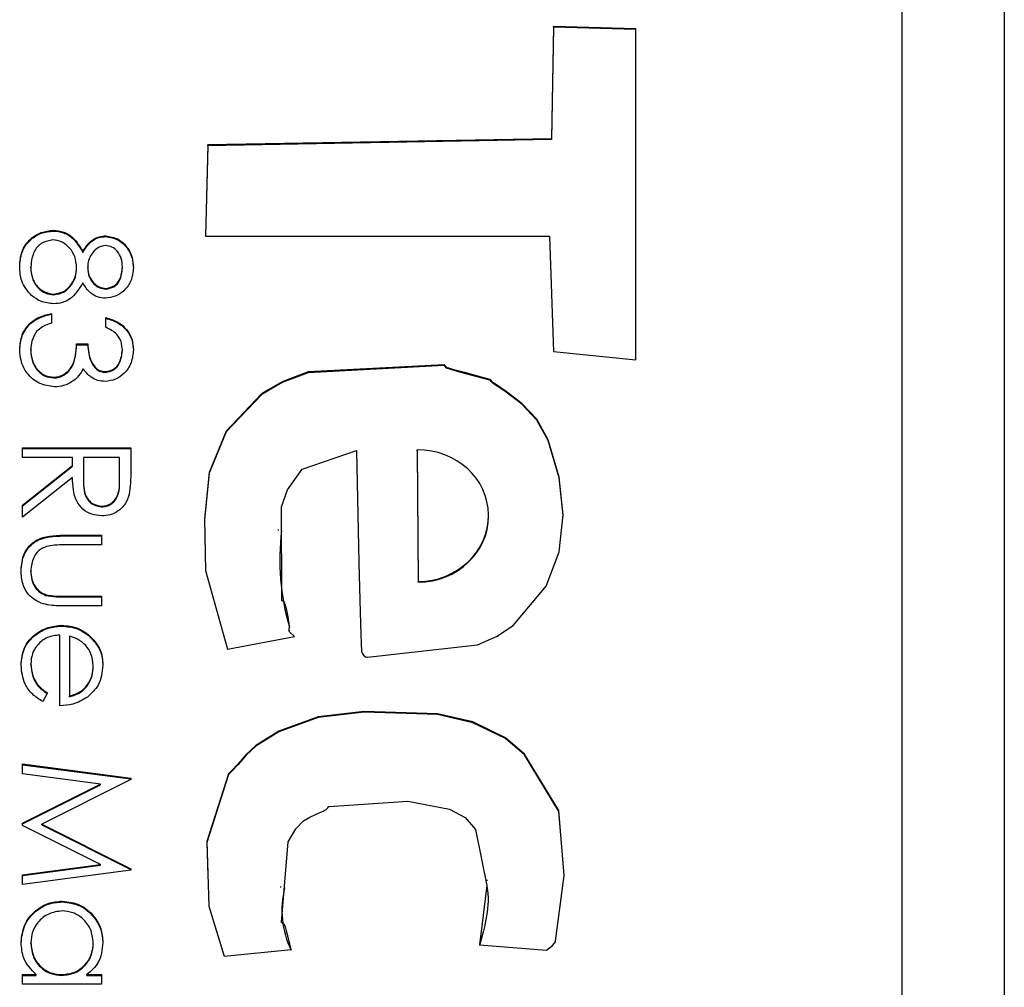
# Model space of a CAD drawing. Header units: millimetres. Extents: x 411 to 1892, y 42 to 1259.
# Tile 22 of 25: x 1767.45 to 1772.27, y 674.43 to 679.16. Entities that reach past the tile are written whole.
import ezdxf

# ---------------------------------------------------------------- set-up
doc = ezdxf.new("R2010")
doc.units = ezdxf.units.MM

msp = doc.modelspace()

# ---------------------------------------------------------------- linework, layer by layer
at = {"color": 7, "linetype": 'Continuous', "lineweight": 25}
for p, q in [((1772.2677, 684.3725), (1772.2677, 643.3725)), ((1771.7677, 645.887), (1771.7677, 681.8633)), ((1770.0644, 679.128), (1770.0544, 678.5779)), ((1770.0644, 679.1244), (1770.0544, 678.5743)), ((1770.4661, 679.1167), (1770.0644, 679.128)), ((1770.0644, 679.1244), (1770.0644, 679.128)), ((1770.4661, 679.113), (1770.0644, 679.1244)), ((1770.4655, 677.4965), (1770.4661, 679.1167)), ((1770.0544, 678.5779), (1768.3739, 678.5482)), ((1770.0544, 678.5743), (1768.3739, 678.5446)), ((1770.0544, 678.5743), (1770.0544, 678.5779)), ((1768.3739, 678.5482), (1768.363, 678.1022)), ((1768.3739, 678.5446), (1768.3631, 678.1022)), ((1768.3739, 678.5446), (1768.3739, 678.5482)), ((1767.6175, 678.1272), (1767.6175, 678.1308)), ((1767.8746, 678.1001), (1767.8746, 678.1037)), ((1768.363, 678.1022), (1770.0437, 678.1022)), ((1770.0437, 678.1022), (1770.0636, 677.5375)), ((1767.7625, 678.0228), (1767.7625, 678.0265)), ((1767.5084, 677.9477), (1767.5084, 677.9514)), ((1767.7323, 677.9447), (1767.7323, 677.9483)), ((1767.7865, 677.9458), (1767.7865, 677.9495)), ((1767.9561, 677.9477), (1767.9561, 677.9514)), ((1767.6208, 677.8153), (1767.6208, 677.8189)), ((1767.8749, 677.8424), (1767.8749, 677.8461)), ((1767.6101, 677.724), (1767.6101, 677.6766)), ((1767.8747, 677.6562), (1767.8747, 677.7037)), ((1767.7323, 677.5749), (1767.7865, 677.5749)), ((1767.7323, 677.5712), (1767.7323, 677.5749)), ((1767.7323, 677.5712), (1767.7865, 677.5712)), ((1767.7865, 677.5712), (1767.7865, 677.5749)), ((1767.5084, 677.5432), (1767.5084, 677.5468)), ((1767.9561, 677.542), (1767.9561, 677.5456)), ((1770.0636, 677.5375), (1770.4655, 677.4965)), ((1767.8731, 677.4357), (1767.8731, 677.4393)), ((1767.6203, 677.4085), (1767.6203, 677.4122)), ((1767.4677, 677.0189), (1767.4677, 677.0664)), ((1767.4677, 677.0664), (1767.9968, 677.0664)), ((1767.4677, 677.0628), (1767.9968, 677.0628)), ((1767.9968, 677.0664), (1767.9968, 676.9606)), ((1769.3972, 677.0527), (1769.3972, 677.0563)), ((1769.3972, 677.0563), (1769.4029, 676.4127)), ((1769.3972, 677.0527), (1769.4029, 676.409)), ((1767.7119, 677.0189), (1767.4677, 677.0189)), ((1767.4677, 676.7861), (1767.7119, 676.9804)), ((1767.7119, 676.9804), (1767.7119, 677.0189)), ((1767.7119, 676.9768), (1767.7119, 676.9804)), ((1767.7662, 677.0189), (1767.7654, 676.9221)), ((1767.9426, 677.0189), (1767.7662, 677.0189)), ((1767.9426, 676.9198), (1767.9426, 677.0189)), ((1767.4677, 676.7825), (1767.7119, 676.9768)), ((1767.7119, 676.9217), (1767.4677, 676.7274)), ((1767.7654, 676.9203), (1767.7654, 676.9167)), ((1767.9426, 676.9162), (1767.9426, 676.9198)), ((1767.4677, 676.7274), (1767.4677, 676.7861)), ((1767.8554, 676.778), (1767.8554, 676.7817)), ((1769.7459, 676.7318), (1769.7459, 676.7363)), ((1768.7178, 676.6671), (1768.7178, 676.6626)), ((1767.6696, 676.6393), (1767.8544, 676.6393)), ((1767.6696, 676.6356), (1767.6696, 676.6393)), ((1767.6696, 676.6356), (1767.8544, 676.6356)), ((1767.8544, 676.6393), (1767.8544, 676.5918)), ((1767.8544, 676.5918), (1767.675, 676.5918)), ((1767.5084, 676.462), (1767.5084, 676.4657)), ((1769.4029, 676.409), (1769.4029, 676.4127)), ((1767.5808, 676.3452), (1767.5808, 676.3488)), ((1767.675, 676.341), (1767.8544, 676.341)), ((1767.675, 676.3373), (1767.675, 676.341)), ((1767.675, 676.3373), (1767.8544, 676.3373)), ((1767.8544, 676.341), (1767.8544, 676.2935)), ((1767.8544, 676.2935), (1767.6661, 676.2935)), ((1767.66, 676.195), (1767.66, 676.1986)), ((1768.7714, 676.1756), (1768.7714, 676.1711)), ((1767.6508, 675.8054), (1767.6508, 676.1511)), ((1767.6983, 676.1462), (1767.6983, 675.8528)), ((1767.7891, 676.1505), (1767.7891, 676.1541)), ((1768.4701, 676.0816), (1768.7968, 676.144)), ((1767.5084, 676.0065), (1767.5084, 676.0101)), ((1767.8137, 675.997), (1767.8137, 676.0006)), ((1767.5898, 675.8679), (1767.5676, 675.8257)), ((1767.6983, 675.8492), (1767.6983, 675.8528)), ((1767.4677, 675.5206), (1767.9968, 675.4508)), ((1767.4677, 675.4729), (1767.4677, 675.5206)), ((1767.4677, 675.517), (1767.9968, 675.4472)), ((1767.8493, 675.4223), (1767.4677, 675.4729)), ((1767.9968, 675.444), (1767.5627, 675.2257)), ((1767.9968, 675.4508), (1767.9968, 675.444)), ((1767.4677, 675.2307), (1767.8493, 675.4223)), ((1767.4677, 675.2271), (1767.8493, 675.4187)), ((1767.8493, 675.4187), (1767.8493, 675.4223)), ((1767.4677, 675.22), (1767.4677, 675.2307)), ((1767.8484, 675.0291), (1767.4677, 675.22)), ((1767.5627, 675.2257), (1767.9968, 675.0079)), ((1767.5627, 675.2221), (1767.5627, 675.2257)), ((1767.5627, 675.2221), (1767.9968, 675.0043)), ((1767.4677, 674.9785), (1767.8484, 675.0291)), ((1767.4677, 674.9748), (1767.8484, 675.0255)), ((1767.8484, 675.0255), (1767.8484, 675.0291)), ((1767.9968, 675.0079), (1767.9968, 675.001)), ((1767.9968, 675.001), (1767.4677, 674.9308)), ((1767.4677, 674.9308), (1767.4677, 674.9785)), ((1768.7287, 674.9208), (1768.7287, 674.9163)), ((1769.7391, 674.9487), (1769.7391, 674.9532)), ((1767.6621, 674.8458), (1767.6621, 674.8494)), ((1767.5084, 674.6426), (1767.5084, 674.6463)), ((1767.8137, 674.6422), (1767.8137, 674.6458)), ((1769.7026, 674.6359), (1770.03, 674.609)), ((1768.4536, 674.5802), (1768.7806, 674.6128)), ((1767.4677, 674.4901), (1767.5346, 674.4901)), ((1767.4677, 674.4427), (1767.4677, 674.4901)), ((1767.4677, 674.4865), (1767.5346, 674.4865)), ((1767.5346, 674.4865), (1767.5346, 674.4901)), ((1767.6602, 674.4865), (1767.6602, 674.4901)), ((1767.7828, 674.4901), (1767.8544, 674.4901)), ((1767.7828, 674.4865), (1767.7828, 674.4901)), ((1767.7828, 674.4865), (1767.8544, 674.4865)), ((1767.8544, 674.4901), (1767.8544, 674.4427)), ((1767.8544, 674.4427), (1767.4677, 674.4427))]:
    msp.add_line(p, q, dxfattribs=at)
at = {"color": 7, "linetype": 'Continuous', "lineweight": 25, "flags": 128}
for points in [[(1769.1011, 677.0534), (1769.1123, 676.504), (1769.1182, 676.2624), (1769.1216, 676.1561), (1769.1232, 676.1093), (1769.1246, 676.0726), (1769.1276, 676.062), (1769.1346, 676.0525), (1769.1453, 676.0451), (1769.1505, 676.0435), (1769.1528, 676.0432), (1769.1538, 676.0431), (1769.1543, 676.0431), (1769.1545, 676.0431), (1769.1546, 676.0431), (1769.1546, 676.0431), (1769.1546, 676.0431), (1769.1546, 676.0431), (1769.1546, 676.0431), (1769.6919, 676.1031), (1769.7854, 676.1442), (1769.8672, 676.198), (1770.028, 676.3904), (1770.0912, 676.5584), (1770.1107, 676.7386), (1770.0912, 676.9237), (1770.0376, 677.1062), (1769.9822, 677.2062), (1769.9082, 677.2836), (1769.832, 677.3418), (1769.7962, 677.3666), (1769.7802, 677.3776), (1769.7674, 677.3863), (1769.7595, 677.3954), (1769.7559, 677.3991), (1769.7541, 677.4003), (1769.7532, 677.4007), (1769.7528, 677.4009), (1769.7526, 677.401), (1769.7525, 677.401), (1769.7525, 677.401), (1769.7524, 677.401), (1769.7524, 677.401), (1769.7524, 677.401), (1769.6355, 677.433), (1769.5838, 677.4466), (1769.5613, 677.4531), (1769.5514, 677.4562), (1769.5437, 677.4586), (1769.5395, 677.4618), (1769.5363, 677.4666), (1769.5326, 677.4716), (1769.5306, 677.4729), (1769.5296, 677.4732), (1769.5291, 677.4733), (1769.5289, 677.4733), (1769.5288, 677.4733), (1769.5287, 677.4733), (1769.5287, 677.4733), (1769.5287, 677.4733), (1769.5287, 677.4733), (1768.8649, 677.4377), (1768.7375, 677.3892), (1768.6375, 677.3317), (1768.4642, 677.1487), (1768.3807, 676.9459), (1768.3568, 676.7198), (1768.3626, 676.4671), (1768.4701, 676.0816)], [(1770.1102, 676.7311), (1770.1107, 676.735), (1770.0912, 676.92), (1770.0376, 677.1026), (1769.9822, 677.2026), (1769.9082, 677.28), (1769.832, 677.3382), (1769.7962, 677.3629), (1769.7802, 677.3739), (1769.7674, 677.3826), (1769.7595, 677.3917), (1769.7559, 677.3955), (1769.7541, 677.3967), (1769.7532, 677.3971), (1769.7528, 677.3973), (1769.7526, 677.3973), (1769.7525, 677.3974), (1769.7525, 677.3974), (1769.7524, 677.3974), (1769.7524, 677.3974), (1769.7524, 677.3974), (1769.6355, 677.4294), (1769.5838, 677.443), (1769.5613, 677.4495), (1769.5514, 677.4525), (1769.5437, 677.455), (1769.5395, 677.4581), (1769.5363, 677.463), (1769.5326, 677.468), (1769.5306, 677.4693), (1769.5296, 677.4696), (1769.5291, 677.4697), (1769.5289, 677.4697), (1769.5288, 677.4697), (1769.5287, 677.4697), (1769.5287, 677.4697), (1769.5287, 677.4697), (1769.5287, 677.4697), (1768.8649, 677.4341), (1768.7375, 677.3856), (1768.6375, 677.3281), (1768.4642, 677.1451), (1768.3807, 676.9422), (1768.3568, 676.7162), (1768.3577, 676.6805)], [(1768.7968, 676.144), (1768.7739, 676.1675), (1768.7717, 676.1721), (1768.7715, 676.1769), (1768.7724, 676.1943), (1768.7671, 676.2399), (1768.7596, 676.2734), (1768.755, 676.2914), (1768.7527, 676.3), (1768.7507, 676.3071), (1768.7476, 676.3112), (1768.7427, 676.3143), (1768.7376, 676.3179), (1768.7362, 676.3199), (1768.7358, 676.3209), (1768.7357, 676.3214), (1768.7357, 676.3216), (1768.7357, 676.3217), (1768.7357, 676.3218), (1768.7357, 676.3218), (1768.7357, 676.3218), (1768.7357, 676.3218), (1768.7336, 676.7782), (1768.7631, 676.8607), (1768.8355, 676.9629), (1769.1011, 677.0534)], [(1770.03, 674.609), (1770.0588, 674.632), (1770.0694, 674.6432), (1770.0726, 674.649), (1770.0736, 674.6518), (1770.074, 674.653), (1770.0741, 674.6536), (1770.0742, 674.6538), (1770.0742, 674.6539), (1770.0742, 674.654), (1770.0742, 674.654), (1770.0742, 674.654), (1770.1164, 674.9754), (1770.0894, 675.2921), (1769.9226, 675.5685), (1769.8291, 675.648), (1769.6701, 675.726), (1769.4974, 675.7661), (1769.1382, 675.7774), (1768.9134, 675.7517), (1768.7214, 675.6813), (1768.608, 675.6106), (1768.5604, 675.5647), (1768.5214, 675.521), (1768.4902, 675.4872), (1768.4814, 675.4793), (1768.4778, 675.4756), (1768.4764, 675.4738), (1768.4759, 675.4729), (1768.4757, 675.4726), (1768.4756, 675.4724), (1768.4755, 675.4723), (1768.4755, 675.4723), (1768.4755, 675.4723), (1768.4755, 675.4723), (1768.4755, 675.4723), (1768.3682, 675.1405), (1768.3781, 674.8256), (1768.4536, 674.5802)], [(1770.1109, 675.0373), (1770.0894, 675.2885), (1769.9226, 675.5649), (1769.8291, 675.6444), (1769.6701, 675.7224), (1769.4974, 675.7625), (1769.1382, 675.7738), (1768.9134, 675.748), (1768.7214, 675.6777), (1768.608, 675.607), (1768.5604, 675.5611), (1768.5214, 675.5173), (1768.4902, 675.4836), (1768.4814, 675.4757), (1768.4778, 675.4719), (1768.4764, 675.4701), (1768.4759, 675.4693), (1768.4757, 675.4689), (1768.4756, 675.4688), (1768.4755, 675.4687), (1768.4755, 675.4686), (1768.4755, 675.4686), (1768.4755, 675.4686), (1768.4755, 675.4686), (1768.3682, 675.1369), (1768.3733, 674.9743)], [(1768.7806, 674.6128), (1768.7646, 674.6796), (1768.7569, 674.7088), (1768.753, 674.7216), (1768.7498, 674.7315), (1768.7465, 674.7356), (1768.7416, 674.7387), (1768.7365, 674.7423), (1768.7352, 674.7443), (1768.7349, 674.7453), (1768.7348, 674.7458), (1768.7348, 674.746), (1768.7348, 674.7461), (1768.7348, 674.7462), (1768.7348, 674.7462), (1768.7348, 674.7462), (1768.7348, 674.7462), (1768.7673, 675.1403), (1768.8035, 675.2039), (1768.841, 675.2422), (1768.8733, 675.2605), (1768.9183, 675.2809), (1768.938, 675.2901), (1768.953, 675.2981), (1768.9601, 675.3064), (1768.9638, 675.3111), (1768.9659, 675.3125), (1768.9669, 675.3129), (1768.9674, 675.313), (1768.9676, 675.3131), (1768.9677, 675.3131), (1768.9677, 675.3131), (1768.9677, 675.3131), (1768.9677, 675.3131), (1768.9677, 675.3131), (1769.3524, 675.3384), (1769.5549, 675.3002), (1769.6319, 675.2593), (1769.6827, 675.2005), (1769.7386, 674.9255), (1769.7026, 674.6359)]]:
    msp.add_lwpolyline(points, dxfattribs=at)
at = {"color": 7, "linetype": 'Continuous', "lineweight": 25}
for centre, radius, start, end in [((1769.913, 676.52), 1.1875, 173.0783, 196.154), ((1769.197, 674.8067), 0.4609, 166.4128, 205.3762)]:
    msp.add_arc(centre, radius, start, end, dxfattribs=at)
for centre, end_param in [((1769.4001, 676.7345), 7.833752), ((1769.4001, 676.7308), 6.255026)]:
    msp.add_ellipse(centre, major_axis=(0.3457, 0.0106), ratio=0.930522, start_param=4.69216, end_param=end_param, dxfattribs=at)
for points, knots in [([(1767.4541, 677.9519), (1767.4557, 677.9775), (1767.4589, 678.0285), (1767.5018, 678.0881), (1767.5577, 678.124), (1767.5975, 678.1285), (1767.6175, 678.1308)], [0, 0, 0, 0, 0.280545, 0.559269, 0.779816, 1, 1, 1, 1]), ([(1767.4541, 677.9483), (1767.4557, 677.9739), (1767.4589, 678.0249), (1767.5018, 678.0845), (1767.5577, 678.1204), (1767.5975, 678.1249), (1767.6175, 678.1272)], [0, 0, 0, 0, 0.280545, 0.559269, 0.779816, 1, 1, 1, 1]), ([(1767.6175, 678.1308), (1767.6351, 678.1291), (1767.6705, 678.1256), (1767.7254, 678.0901), (1767.7484, 678.0506), (1767.7625, 678.0265)], [0, 0, 0, 0, 0.279987, 0.559901, 1, 1, 1, 1]), ([(1767.6175, 678.1272), (1767.6351, 678.1254), (1767.6705, 678.122), (1767.7254, 678.0865), (1767.7484, 678.047), (1767.7625, 678.0228)], [0, 0, 0, 0, 0.279987, 0.559901, 1, 1, 1, 1]), ([(1767.7625, 678.0265), (1767.7775, 678.0492), (1767.7986, 678.0809), (1767.8431, 678.101), (1767.8641, 678.1028), (1767.8746, 678.1037)], [0, 0, 0, 0, 0.557752, 0.778932, 1, 1, 1, 1]), ([(1767.7625, 678.0228), (1767.7775, 678.0455), (1767.7986, 678.0772), (1767.8431, 678.0974), (1767.8641, 678.0992), (1767.8746, 678.1001)], [0, 0, 0, 0, 0.557752, 0.778932, 1, 1, 1, 1]), ([(1767.8746, 678.1037), (1767.8958, 678.0999), (1767.9382, 678.0924), (1767.9822, 678.0488), (1768.0064, 677.999), (1768.0091, 677.9655), (1768.0104, 677.9487)], [0, 0, 0, 0, 0.2788058, 0.5584573, 0.7791595, 1, 1, 1, 1]), ([(1767.8746, 678.1001), (1767.8958, 678.0963), (1767.9382, 678.0888), (1767.9822, 678.0452), (1768.0064, 677.9954), (1768.0091, 677.9619), (1768.0104, 677.9451)], [0, 0, 0, 0, 0.278806, 0.558457, 0.77916, 1, 1, 1, 1]), ([(1767.6159, 678.0834), (1767.5982, 678.0804), (1767.5629, 678.0744), (1767.5163, 678.0255), (1767.5114, 677.9795), (1767.5084, 677.9514)], [0, 0, 0, 0, 0.279833, 0.560198, 1, 1, 1, 1]), ([(1767.7323, 677.9483), (1767.7307, 677.9669), (1767.7275, 678.004), (1767.6979, 678.0478), (1767.6596, 678.078), (1767.6304, 678.0816), (1767.6159, 678.0834)], [0, 0, 0, 0, 0.280283, 0.560138, 0.780298, 1, 1, 1, 1]), ([(1767.8739, 678.0562), (1767.8599, 678.0533), (1767.8317, 678.0473), (1767.805, 678.0159), (1767.789, 677.983), (1767.7873, 677.9606), (1767.7865, 677.9495)], [0, 0, 0, 0, 0.277721, 0.558224, 0.779072, 1, 1, 1, 1]), ([(1767.9561, 677.9514), (1767.9552, 677.9653), (1767.9533, 677.993), (1767.9338, 678.0271), (1767.9066, 678.0518), (1767.8848, 678.0548), (1767.8739, 678.0562)], [0, 0, 0, 0, 0.280651, 0.560566, 0.78062, 1, 1, 1, 1]), ([(1767.5122, 677.8115), (1767.4928, 677.8343), (1767.458, 677.8752), (1767.4553, 677.9284), (1767.4541, 677.9519)], [0, 0, 0, 0, 0.557758, 1, 1, 1, 1]), ([(1767.5084, 677.9514), (1767.5096, 677.9331), (1767.5121, 677.8968), (1767.5399, 677.8529), (1767.5781, 677.8241), (1767.6066, 677.8207), (1767.6208, 677.8189)], [0, 0, 0, 0, 0.280602, 0.559962, 0.78018, 1, 1, 1, 1]), ([(1767.5084, 677.9477), (1767.5096, 677.9295), (1767.5121, 677.8932), (1767.5399, 677.8493), (1767.5781, 677.8205), (1767.6066, 677.817), (1767.6208, 677.8153)], [0, 0, 0, 0, 0.2806017, 0.5599618, 0.7801797, 1, 1, 1, 1]), ([(1767.6208, 677.8189), (1767.6384, 677.8221), (1767.6737, 677.8283), (1767.7086, 677.8658), (1767.7293, 677.9066), (1767.7313, 677.9344), (1767.7323, 677.9483)], [0, 0, 0, 0, 0.278303, 0.558509, 0.779146, 1, 1, 1, 1]), ([(1767.6208, 677.8153), (1767.6384, 677.8184), (1767.6737, 677.8247), (1767.7086, 677.8622), (1767.7293, 677.9029), (1767.7313, 677.9308), (1767.7323, 677.9447)], [0, 0, 0, 0, 0.278303, 0.558509, 0.779146, 1, 1, 1, 1]), ([(1767.7865, 677.9495), (1767.788, 677.9354), (1767.791, 677.9074), (1767.8125, 677.8734), (1767.842, 677.8512), (1767.864, 677.8478), (1767.8749, 677.8461)], [0, 0, 0, 0, 0.280237, 0.560145, 0.780435, 1, 1, 1, 1]), ([(1767.7865, 677.9458), (1767.788, 677.9318), (1767.791, 677.9038), (1767.8125, 677.8698), (1767.842, 677.8476), (1767.864, 677.8442), (1767.8749, 677.8424)], [0, 0, 0, 0, 0.280237, 0.5601454, 0.7804348, 1, 1, 1, 1]), ([(1768.0104, 677.9487), (1768.0081, 677.9276), (1768.0035, 677.8855), (1767.9685, 677.836), (1767.9228, 677.8047), (1767.8897, 677.8006), (1767.8731, 677.7986)], [0, 0, 0, 0, 0.279929, 0.559623, 0.779946, 1, 1, 1, 1]), ([(1767.8749, 677.8461), (1767.8885, 677.8489), (1767.9158, 677.8546), (1767.951, 677.8935), (1767.9542, 677.9294), (1767.9561, 677.9514)], [0, 0, 0, 0, 0.278971, 0.559919, 1, 1, 1, 1]), ([(1767.8749, 677.8424), (1767.8885, 677.8453), (1767.9158, 677.851), (1767.951, 677.8899), (1767.9542, 677.9258), (1767.9561, 677.9477)], [0, 0, 0, 0, 0.278971, 0.559919, 1, 1, 1, 1]), ([(1767.7625, 677.8737), (1767.7443, 677.8438), (1767.7189, 677.8019), (1767.6623, 677.7746), (1767.6353, 677.7725), (1767.6218, 677.7715)], [0, 0, 0, 0, 0.558271, 0.779089, 1, 1, 1, 1]), ([(1767.8731, 677.7986), (1767.8599, 677.7998), (1767.8335, 677.8022), (1767.7919, 677.8273), (1767.7736, 677.8561), (1767.7625, 677.8737)], [0, 0, 0, 0, 0.280159, 0.560243, 1, 1, 1, 1]), ([(1767.6218, 677.7715), (1767.5993, 677.7736), (1767.559, 677.7774), (1767.5265, 677.8011), (1767.5122, 677.8115)], [0, 0, 0, 0, 0.559346, 1, 1, 1, 1]), ([(1767.4541, 677.5477), (1767.4562, 677.5719), (1767.4605, 677.6204), (1767.5011, 677.6776), (1767.5546, 677.7109), (1767.5916, 677.7196), (1767.6101, 677.724)], [0, 0, 0, 0, 0.279886, 0.558979, 0.779263, 1, 1, 1, 1]), ([(1767.4541, 677.544), (1767.4562, 677.5683), (1767.4605, 677.6167), (1767.5011, 677.674), (1767.5546, 677.7072), (1767.5916, 677.716), (1767.6101, 677.7204)], [0, 0, 0, 0, 0.279886, 0.558979, 0.779263, 1, 1, 1, 1]), ([(1767.8747, 677.7037), (1767.8951, 677.6976), (1767.9357, 677.6854), (1767.9807, 677.645), (1768.0065, 677.5961), (1768.0091, 677.5629), (1768.0104, 677.5463)], [0, 0, 0, 0, 0.280288, 0.55968, 0.779747, 1, 1, 1, 1]), ([(1767.6101, 677.6766), (1767.5948, 677.6717), (1767.5673, 677.6631), (1767.5463, 677.6437), (1767.537, 677.6352)], [0, 0, 0, 0, 0.560694, 1, 1, 1, 1]), ([(1767.8747, 677.7001), (1767.8951, 677.694), (1767.9357, 677.6818), (1767.9807, 677.6414), (1768.0065, 677.5925), (1768.0091, 677.5593), (1768.0104, 677.5426)], [0, 0, 0, 0, 0.2802877, 0.5596797, 0.7797465, 1, 1, 1, 1]), ([(1767.9561, 677.5456), (1767.955, 677.5594), (1767.9529, 677.5869), (1767.9264, 677.6306), (1767.8943, 677.6465), (1767.8747, 677.6562)], [0, 0, 0, 0, 0.280636, 0.560364, 1, 1, 1, 1]), ([(1767.537, 677.6352), (1767.5275, 677.62), (1767.5105, 677.5928), (1767.509, 677.5609), (1767.5084, 677.5468)], [0, 0, 0, 0, 0.558748, 1, 1, 1, 1]), ([(1767.6203, 677.4122), (1767.6295, 677.4129), (1767.648, 677.4145), (1767.6814, 677.431), (1767.727, 677.4801), (1767.7301, 677.537), (1767.7323, 677.5749)], [0, 0, 0, 0, 0.125587, 0.2511907, 0.500605, 1, 1, 1, 1]), ([(1767.6203, 677.4085), (1767.6295, 677.4093), (1767.648, 677.4108), (1767.6814, 677.4273), (1767.727, 677.4765), (1767.7301, 677.5333), (1767.7323, 677.5712)], [0, 0, 0, 0, 0.125587, 0.251191, 0.500605, 1, 1, 1, 1]), ([(1767.7865, 677.5749), (1767.7893, 677.545), (1767.7934, 677.5002), (1767.8245, 677.4564), (1767.8508, 677.4414), (1767.8657, 677.44), (1767.8731, 677.4393)], [0, 0, 0, 0, 0.499418, 0.749016, 0.874544, 1, 1, 1, 1]), ([(1767.7865, 677.5712), (1767.7893, 677.5414), (1767.7934, 677.4966), (1767.8245, 677.4528), (1767.8508, 677.4378), (1767.8657, 677.4364), (1767.8731, 677.4357)], [0, 0, 0, 0, 0.499418, 0.749016, 0.874544, 1, 1, 1, 1]), ([(1767.6249, 677.3647), (1767.5989, 677.3685), (1767.5469, 677.3761), (1767.4899, 677.4257), (1767.4589, 677.4862), (1767.4557, 677.5272), (1767.4541, 677.5477)], [0, 0, 0, 0, 0.279304, 0.558838, 0.779277, 1, 1, 1, 1]), ([(1767.5084, 677.5468), (1767.5096, 677.5285), (1767.5121, 677.4919), (1767.5395, 677.4476), (1767.5772, 677.4175), (1767.606, 677.4139), (1767.6203, 677.4122)], [0, 0, 0, 0, 0.280599, 0.560151, 0.780303, 1, 1, 1, 1]), ([(1767.5084, 677.5432), (1767.5096, 677.5248), (1767.5121, 677.4882), (1767.5395, 677.4439), (1767.5772, 677.4139), (1767.606, 677.4103), (1767.6203, 677.4085)], [0, 0, 0, 0, 0.280599, 0.560151, 0.780303, 1, 1, 1, 1]), ([(1768.0104, 677.5463), (1768.0081, 677.5249), (1768.0035, 677.4821), (1767.9695, 677.4309), (1767.9234, 677.3983), (1767.8897, 677.394), (1767.8729, 677.3918)], [0, 0, 0, 0, 0.280085, 0.559868, 0.780099, 1, 1, 1, 1]), ([(1767.8731, 677.4393), (1767.887, 677.442), (1767.9148, 677.4473), (1767.9491, 677.4878), (1767.9535, 677.5237), (1767.9561, 677.5456)], [0, 0, 0, 0, 0.278859, 0.560074, 1, 1, 1, 1]), ([(1767.8731, 677.4357), (1767.887, 677.4383), (1767.9148, 677.4437), (1767.9491, 677.4842), (1767.9535, 677.5201), (1767.9561, 677.542)], [0, 0, 0, 0, 0.278859, 0.5600742, 1, 1, 1, 1]), ([(1767.7641, 677.4536), (1767.7576, 677.4413), (1767.7461, 677.4193), (1767.7272, 677.4033), (1767.7189, 677.3963)], [0, 0, 0, 0, 0.559795, 1, 1, 1, 1]), ([(1767.8729, 677.3918), (1767.8607, 677.3927), (1767.8363, 677.3944), (1767.7956, 677.4135), (1767.776, 677.4384), (1767.7641, 677.4536)], [0, 0, 0, 0, 0.2805082, 0.5607923, 1, 1, 1, 1]), ([(1767.7189, 677.3963), (1767.7027, 677.3861), (1767.6738, 677.368), (1767.6398, 677.3657), (1767.6249, 677.3647)], [0, 0, 0, 0, 0.559419, 1, 1, 1, 1]), ([(1767.9968, 676.9606), (1767.9969, 676.9381), (1767.997, 676.898), (1767.9919, 676.8582), (1767.9896, 676.8408)], [0, 0, 0, 0, 0.56024, 1, 1, 1, 1]), ([(1767.8553, 676.7342), (1767.8386, 676.7356), (1767.8051, 676.7384), (1767.7607, 676.7645), (1767.7162, 676.8241), (1767.7137, 676.8815), (1767.7119, 676.9217)], [0, 0, 0, 0, 0.18712, 0.373979, 0.560911, 1, 1, 1, 1]), ([(1767.7654, 676.9221), (1767.7655, 676.8896), (1767.7657, 676.849), (1767.7915, 676.8089), (1767.8158, 676.7879), (1767.8396, 676.7841), (1767.8554, 676.7817)], [0, 0, 0, 0, 0.4998271, 0.6254978, 0.7512079, 1, 1, 1, 1]), ([(1767.7654, 676.9185), (1767.7655, 676.886), (1767.7657, 676.8454), (1767.7915, 676.8053), (1767.8158, 676.7843), (1767.8396, 676.7805), (1767.8554, 676.778)], [0, 0, 0, 0, 0.499827, 0.625498, 0.751208, 1, 1, 1, 1]), ([(1767.8554, 676.7817), (1767.8632, 676.7822), (1767.8787, 676.7834), (1767.8998, 676.7939), (1767.9177, 676.8088), (1767.9436, 676.848), (1767.943, 676.8879), (1767.9426, 676.9198)], [0, 0, 0, 0, 0.125307, 0.250617, 0.375954, 0.501281, 1, 1, 1, 1]), ([(1767.8554, 676.778), (1767.8632, 676.7786), (1767.8787, 676.7797), (1767.8998, 676.7903), (1767.9177, 676.8051), (1767.9436, 676.8443), (1767.943, 676.8843), (1767.9426, 676.9162)], [0, 0, 0, 0, 0.125307, 0.250617, 0.375954, 0.501281, 1, 1, 1, 1]), ([(1767.9896, 676.8408), (1767.9841, 676.8242), (1767.9731, 676.791), (1767.9375, 676.7561), (1767.8964, 676.7368), (1767.869, 676.7351), (1767.8553, 676.7342)], [0, 0, 0, 0, 0.2797971, 0.5594998, 0.7796265, 1, 1, 1, 1]), ([(1767.4609, 676.4661), (1767.4632, 676.4955), (1767.4679, 676.5541), (1767.5452, 676.6363), (1767.6224, 676.6381), (1767.6696, 676.6393)], [0, 0, 0, 0, 0.2809699, 0.5597849, 1, 1, 1, 1]), ([(1767.4609, 676.4624), (1767.4632, 676.4919), (1767.4679, 676.5505), (1767.5452, 676.6327), (1767.6224, 676.6345), (1767.6696, 676.6356)], [0, 0, 0, 0, 0.28097, 0.559785, 1, 1, 1, 1]), ([(1767.5846, 676.5843), (1767.5716, 676.5785), (1767.5457, 676.5668), (1767.5148, 676.5242), (1767.5108, 676.4879), (1767.5084, 676.4657)], [0, 0, 0, 0, 0.280117, 0.560544, 1, 1, 1, 1]), ([(1767.675, 676.5918), (1767.658, 676.5919), (1767.6276, 676.592), (1767.5977, 676.5866), (1767.5846, 676.5843)], [0, 0, 0, 0, 0.560377, 1, 1, 1, 1]), ([(1767.6661, 676.2935), (1767.6372, 676.2939), (1767.5798, 676.2948), (1767.5043, 676.332), (1767.4652, 676.3981), (1767.4623, 676.4434), (1767.4609, 676.4661)], [0, 0, 0, 0, 0.281501, 0.559646, 0.779298, 1, 1, 1, 1]), ([(1767.5084, 676.4657), (1767.5092, 676.4519), (1767.5108, 676.4244), (1767.5274, 676.3892), (1767.5513, 676.3625), (1767.571, 676.3534), (1767.5808, 676.3488)], [0, 0, 0, 0, 0.28027, 0.560007, 0.780074, 1, 1, 1, 1]), ([(1767.5084, 676.462), (1767.5092, 676.4483), (1767.5108, 676.4208), (1767.5274, 676.3856), (1767.5513, 676.3589), (1767.571, 676.3497), (1767.5808, 676.3452)], [0, 0, 0, 0, 0.28027, 0.560007, 0.780074, 1, 1, 1, 1]), ([(1767.5808, 676.3488), (1767.5982, 676.3459), (1767.6295, 676.3408), (1767.6611, 676.3409), (1767.675, 676.341)], [0, 0, 0, 0, 0.559371, 1, 1, 1, 1]), ([(1767.5808, 676.3452), (1767.5982, 676.3423), (1767.6295, 676.3371), (1767.6611, 676.3373), (1767.675, 676.3373)], [0, 0, 0, 0, 0.559371, 1, 1, 1, 1]), ([(1767.4609, 676.0042), (1767.4635, 676.0336), (1767.4688, 676.0923), (1767.5253, 676.1555), (1767.5913, 676.1923), (1767.6371, 676.1965), (1767.66, 676.1986)], [0, 0, 0, 0, 0.279885, 0.558859, 0.779462, 1, 1, 1, 1]), ([(1767.4609, 676.0006), (1767.4635, 676.03), (1767.4688, 676.0887), (1767.5253, 676.1519), (1767.5913, 676.1886), (1767.6371, 676.1929), (1767.66, 676.195)], [0, 0, 0, 0, 0.279885, 0.558859, 0.779462, 1, 1, 1, 1]), ([(1767.66, 676.1986), (1767.6862, 676.1962), (1767.7332, 676.192), (1767.772, 676.1657), (1767.7891, 676.1541)], [0, 0, 0, 0, 0.559427, 1, 1, 1, 1]), ([(1767.66, 676.195), (1767.6862, 676.1926), (1767.7332, 676.1884), (1767.772, 676.1621), (1767.7891, 676.1505)], [0, 0, 0, 0, 0.559427, 1, 1, 1, 1]), ([(1767.6508, 676.1511), (1767.6299, 676.1487), (1767.588, 676.1439), (1767.5406, 676.1064), (1767.5124, 676.0595), (1767.5097, 676.0266), (1767.5084, 676.0101)], [0, 0, 0, 0, 0.279963, 0.559359, 0.779526, 1, 1, 1, 1]), ([(1767.7774, 676.1002), (1767.7643, 676.1117), (1767.741, 676.1324), (1767.7114, 676.1419), (1767.6983, 676.1462)], [0, 0, 0, 0, 0.558795, 1, 1, 1, 1]), ([(1767.7891, 676.1541), (1767.8124, 676.1304), (1767.8543, 676.0879), (1767.859, 676.029), (1767.8612, 676.003)], [0, 0, 0, 0, 0.558577, 1, 1, 1, 1]), ([(1767.7891, 676.1505), (1767.8124, 676.1267), (1767.8543, 676.0843), (1767.859, 676.0254), (1767.8612, 675.9994)], [0, 0, 0, 0, 0.558577, 1, 1, 1, 1]), ([(1767.8137, 676.0006), (1767.8119, 676.0211), (1767.8087, 676.0578), (1767.787, 676.0872), (1767.7774, 676.1002)], [0, 0, 0, 0, 0.559458, 1, 1, 1, 1]), ([(1767.5676, 675.8257), (1767.5501, 675.8365), (1767.5152, 675.8581), (1767.4702, 675.9188), (1767.4644, 675.9719), (1767.4609, 676.0042)], [0, 0, 0, 0, 0.280919, 0.561407, 1, 1, 1, 1]), ([(1767.5084, 676.0101), (1767.5103, 675.9907), (1767.5134, 675.9586), (1767.5329, 675.9177), (1767.5586, 675.8894), (1767.5794, 675.875), (1767.5898, 675.8679)], [0, 0, 0, 0, 0.3394652, 0.5596261, 0.7794983, 1, 1, 1, 1]), ([(1767.5084, 676.0065), (1767.5103, 675.987), (1767.5134, 675.9549), (1767.5329, 675.914), (1767.5586, 675.8857), (1767.5794, 675.8714), (1767.5898, 675.8642)], [0, 0, 0, 0, 0.339465, 0.559626, 0.779498, 1, 1, 1, 1]), ([(1767.6983, 675.8528), (1767.7166, 675.8586), (1767.7532, 675.8702), (1767.79, 675.9108), (1767.8101, 675.9558), (1767.8125, 675.9857), (1767.8137, 676.0006)], [0, 0, 0, 0, 0.280138, 0.559194, 0.779598, 1, 1, 1, 1]), ([(1767.6983, 675.8492), (1767.7166, 675.855), (1767.7532, 675.8666), (1767.79, 675.9072), (1767.8101, 675.9522), (1767.8125, 675.982), (1767.8137, 675.997)], [0, 0, 0, 0, 0.2801382, 0.5591944, 0.7795977, 1, 1, 1, 1]), ([(1767.8612, 676.003), (1767.8572, 675.9687), (1767.8501, 675.9072), (1767.8049, 675.8657), (1767.785, 675.8474)], [0, 0, 0, 0, 0.558919, 1, 1, 1, 1]), ([(1767.785, 675.8474), (1767.7618, 675.8337), (1767.7202, 675.809), (1767.6721, 675.8065), (1767.6508, 675.8054)], [0, 0, 0, 0, 0.558897, 1, 1, 1, 1]), ([(1769.7333, 674.948), (1769.7352, 674.9393), (1769.7578, 674.8353), (1769.729, 674.7293), (1769.7026, 674.6322)], [0, 0, 0, 0, 0.083556, 1, 1, 1, 1]), ([(1767.4609, 674.648), (1767.4644, 674.6777), (1767.4713, 674.7371), (1767.526, 674.8028), (1767.592, 674.8434), (1767.6387, 674.8474), (1767.6621, 674.8494)], [0, 0, 0, 0, 0.279573, 0.559333, 0.779589, 1, 1, 1, 1]), ([(1767.4609, 674.6443), (1767.4644, 674.674), (1767.4713, 674.7334), (1767.526, 674.7992), (1767.592, 674.8398), (1767.6387, 674.8438), (1767.6621, 674.8458)], [0, 0, 0, 0, 0.279573, 0.559333, 0.779589, 1, 1, 1, 1]), ([(1767.6621, 674.8494), (1767.6917, 674.8458), (1767.751, 674.8384), (1767.8155, 674.7824), (1767.8552, 674.7163), (1767.8592, 674.6697), (1767.8612, 674.6465)], [0, 0, 0, 0, 0.279413, 0.559191, 0.779548, 1, 1, 1, 1]), ([(1767.6621, 674.8458), (1767.6917, 674.8421), (1767.751, 674.8348), (1767.8155, 674.7788), (1767.8552, 674.7127), (1767.8592, 674.6661), (1767.8612, 674.6428)], [0, 0, 0, 0, 0.279413, 0.559191, 0.779548, 1, 1, 1, 1]), ([(1767.6616, 674.802), (1767.639, 674.7988), (1767.5938, 674.7924), (1767.5434, 674.7507), (1767.5136, 674.6996), (1767.5101, 674.664), (1767.5084, 674.6463)], [0, 0, 0, 0, 0.279429, 0.559146, 0.77957, 1, 1, 1, 1]), ([(1767.8137, 674.6458), (1767.811, 674.6685), (1767.8057, 674.7138), (1767.7654, 674.7653), (1767.7149, 674.7962), (1767.6793, 674.8), (1767.6616, 674.802)], [0, 0, 0, 0, 0.279767, 0.559291, 0.779719, 1, 1, 1, 1]), ([(1767.5346, 674.4901), (1767.5108, 674.5151), (1767.4682, 674.56), (1767.4631, 674.621), (1767.4609, 674.648)], [0, 0, 0, 0, 0.558763, 1, 1, 1, 1]), ([(1767.5084, 674.6463), (1767.5111, 674.6236), (1767.5166, 674.5783), (1767.5554, 674.5255), (1767.6065, 674.4948), (1767.6423, 674.4917), (1767.6602, 674.4901)], [0, 0, 0, 0, 0.2798222, 0.5593866, 0.7796028, 1, 1, 1, 1]), ([(1767.5084, 674.6426), (1767.5111, 674.62), (1767.5166, 674.5747), (1767.5554, 674.5219), (1767.6065, 674.4911), (1767.6423, 674.488), (1767.6602, 674.4865)], [0, 0, 0, 0, 0.279822, 0.559387, 0.779603, 1, 1, 1, 1]), ([(1767.6602, 674.4901), (1767.6831, 674.4926), (1767.729, 674.4977), (1767.7794, 674.5404), (1767.8094, 674.5919), (1767.8122, 674.6279), (1767.8137, 674.6458)], [0, 0, 0, 0, 0.27966, 0.55921, 0.779487, 1, 1, 1, 1]), ([(1767.6602, 674.4865), (1767.6831, 674.489), (1767.729, 674.4941), (1767.7794, 674.5368), (1767.8094, 674.5883), (1767.8122, 674.6242), (1767.8137, 674.6422)], [0, 0, 0, 0, 0.27966, 0.55921, 0.779487, 1, 1, 1, 1]), ([(1767.8612, 674.6465), (1767.8572, 674.6116), (1767.8501, 674.5492), (1767.8034, 674.5082), (1767.7828, 674.4901)], [0, 0, 0, 0, 0.5590621, 1, 1, 1, 1])]:
    msp.add_open_spline(points, degree=3, knots=knots, dxfattribs=at)

doc.saveas('drawing.dxf')
